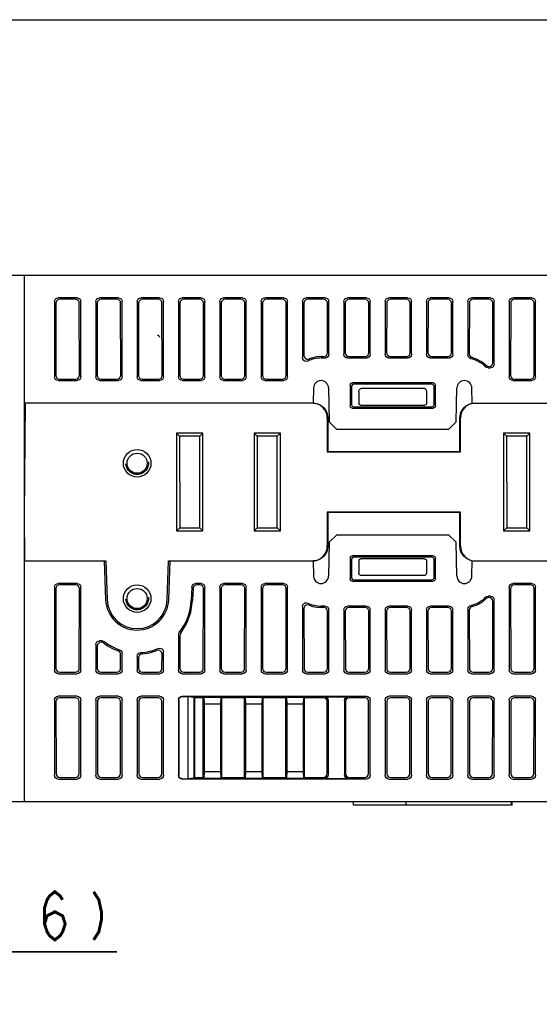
# Model space of a CAD drawing. Extents: x 0 to 840, y 0 to 594.
# Tile 20 of 21: x 615 to 684, y 463 to 594. Entities that reach past the tile are written whole.
import ezdxf

# ---------------------------------------------------------------- set-up
doc = ezdxf.new("R2010")
doc.units = 0
doc.header["$LTSCALE"] = 46.2
doc.linetypes.add('HIDDEN', pattern=[0.2, 0.1, -0.1])
doc.layers.get('0').update_dxf_attribs({"linetype": 'CONTINUOUS'})
for name, color, linetype in [('ALL_AXIS', 7, 'CONTINUOUS'), ('ALL_CURVE', 7, 'CONTINUOUS'), ('ALL_DIM', 7, 'CONTINUOUS'), ('ALL_FEATURES', 7, 'CONTINUOUS'), ('DEFAULT_2', 8, 'HIDDEN')]:
    doc.layers.add(name, color=color, linetype=linetype)
doc.dimstyles.get("Standard").update_dxf_attribs({"dimtxt": 2.5, "dimasz": 2.5, "dimexe": 1.25, "dimexo": 0.625, "dimtad": 1, "dimcen": 2.5, "dimazin": 3, "dimtfac": 1, "dimtmove": 0, "dimatfit": 3})

# ---------------------------------------------------------------- blocks, each defined once
blk = doc.blocks.new('_OPEN')
at = {"color": 0, "linetype": 'BYBLOCK'}
for p, q in [((0, 0), (-1, 0.25)), ((-1, -0.25), (0, 0)), ((-1, 0), (0, 0))]:
    blk.add_line(p, q, dxfattribs=at)
blk = doc.blocks.new('*D6')
at = {"layer": 'ALL_DIM', "color": 2, "linetype": 'CONTINUOUS'}
for p, q in [((584.22, 457.29), (584.22, 472)), ((600, 441.53), (600, 472)), ((584.22, 470), (574.22, 470)), ((574.22, 470), (592.11, 470)), ((628.31, 470), (592.11, 470)), ((600, 470), (628.31, 470))]:
    blk.add_line(p, q, dxfattribs=at)
at = {"layer": 'ALL_DIM', "color": 2, "linetype": 'CONTINUOUS', "xscale": 4, "yscale": 4, "zscale": 4}
blk.add_blockref('_OPEN', (584.22, 470), dxfattribs=at)
at = {"layer": 'ALL_DIM', "color": 2, "linetype": 'CONTINUOUS', "xscale": 4, "yscale": 4, "zscale": 4, "rotation": 180}
blk.add_blockref('_OPEN', (600, 470), dxfattribs=at)

msp = doc.modelspace()

# ---------------------------------------------------------------- linework, layer by layer
at = {"color": 7, "linetype": 'CONTINUOUS'}
msp.add_line((0, 594), (840, 594), dxfattribs=at)
at = {"layer": 'ALL_AXIS', "color": 7, "linetype": 'CONTINUOUS'}
for p, q in [((616, 522), (626.623, 522)), ((626.623, 522), (626.803, 516.853)), ((626.823, 522), (627.002, 516.86)), ((634.998, 516.86), (635.177, 522)), ((635.197, 516.853), (635.377, 522)), ((635.377, 522), (654.43, 522))]:
    msp.add_line(p, q, dxfattribs=at)
for radius in [4.2, 4]:
    msp.add_arc((631, 517), radius, 182, 358, dxfattribs=at)
at = {"layer": 'ALL_CURVE', "color": 4, "linetype": 'CONTINUOUS'}
msp.add_line((636, 522), (646, 522), dxfattribs=at)
at = {"layer": 'ALL_DIM', "color": 2, "linetype": 'CONTINUOUS', "const_width": 0.4}
for points in [[(618.676, 473.733), (619.02, 474.8), (620.052, 475.333), (621.084, 474.8), (621.428, 473.733), (621.084, 472.667), (620.74, 472.133), (620.052, 471.6), (619.364, 472.133), (619.02, 472.667), (618.676, 473.733), (618.676, 475.867), (619.02, 476.933), (619.364, 477.467), (620.052, 478), (620.74, 477.467), (621.084, 476.933)], [(625.212, 478), (625.9, 476.933), (626.244, 475.333), (626.244, 474.267), (625.9, 472.667), (625.212, 471.6)]]:
    msp.add_lwpolyline(points, dxfattribs=at)
at = {"layer": 'ALL_FEATURES', "color": 7, "linetype": 'CONTINUOUS'}
for p, q in [((600, 560), (775.8, 560)), ((616, 490), (616, 560)), ((623.002, 557), (620.498, 557)), ((622.806, 556.804), (620.694, 556.804)), ((628.502, 557), (625.998, 557)), ((628.306, 556.804), (626.194, 556.804)), ((634.002, 557), (631.498, 557)), ((633.806, 556.804), (631.694, 556.804)), ((639.502, 557), (636.998, 557)), ((639.306, 556.804), (637.194, 556.804)), ((645.002, 557), (642.498, 557)), ((644.806, 556.804), (642.694, 556.804)), ((650.502, 557), (647.998, 557)), ((650.306, 556.804), (648.194, 556.804)), ((656.002, 557), (653.498, 557)), ((655.806, 556.804), (653.694, 556.804)), ((661.502, 557), (658.998, 557)), ((661.306, 556.804), (659.194, 556.804)), ((667.002, 557), (664.498, 557)), ((666.806, 556.804), (664.694, 556.804)), ((672.502, 557), (669.998, 557)), ((672.306, 556.804), (670.194, 556.804)), ((678.002, 557), (675.498, 557)), ((677.806, 556.804), (675.694, 556.804)), ((683.502, 557), (680.998, 557)), ((683.306, 556.804), (681.194, 556.804)), ((620, 556.502), (620, 546.498)), ((620.195, 556.307), (620.181, 546.679)), ((623.319, 546.679), (623.305, 556.307)), ((623.5, 546.498), (623.5, 556.502)), ((625.5, 556.502), (625.5, 546.498)), ((625.695, 556.307), (625.681, 546.679)), ((628.819, 546.679), (628.805, 556.307)), ((629, 546.498), (629, 556.502)), ((631, 556.502), (631, 546.498)), ((631.195, 556.307), (631.181, 546.679)), ((634.319, 546.679), (634.305, 556.307)), ((634.5, 546.498), (634.5, 556.502)), ((636.5, 556.502), (636.5, 546.498)), ((636.695, 556.307), (636.681, 546.679)), ((639.819, 546.679), (639.805, 556.307)), ((640, 546.498), (640, 556.502)), ((642, 556.502), (642, 546.498)), ((642.195, 556.307), (642.181, 546.679)), ((645.319, 546.679), (645.305, 556.307)), ((645.5, 546.498), (645.5, 556.502)), ((647.5, 556.502), (647.5, 546.498)), ((647.695, 556.307), (647.681, 546.679)), ((650.819, 546.679), (650.805, 556.307)), ((651, 546.498), (651, 556.502)), ((653, 556.502), (653, 549.045)), ((653.195, 556.307), (653.185, 549.33)), ((656.315, 549.683), (656.305, 556.307)), ((656.5, 549.498), (656.5, 556.502)), ((658.5, 556.502), (658.5, 549.498)), ((658.695, 556.307), (658.685, 549.683)), ((661.815, 549.683), (661.805, 556.307)), ((662, 549.498), (662, 556.502)), ((664, 556.502), (664, 549.498)), ((664.195, 556.307), (664.185, 549.683)), ((667.315, 549.683), (667.305, 556.307)), ((667.5, 549.498), (667.5, 556.502)), ((669.5, 556.502), (669.5, 549.498)), ((669.695, 556.307), (669.685, 549.683)), ((672.815, 549.683), (672.805, 556.307)), ((673, 549.498), (673, 556.502)), ((675, 556.502), (675, 549.394)), ((675.195, 556.307), (675.185, 549.54)), ((678.317, 548.366), (678.305, 556.307)), ((678.5, 548.183), (678.5, 556.502)), ((680.5, 556.502), (680.5, 546.498)), ((680.695, 556.307), (680.681, 546.679)), ((683.819, 546.679), (683.805, 556.307)), ((684, 546.498), (684, 556.502)), ((655.465, 549.184), (655.817, 549.184)), ((655.465, 549), (656.002, 549)), ((658.998, 549), (661.502, 549)), ((659.183, 549.184), (661.317, 549.184)), ((664.498, 549), (667.002, 549)), ((664.683, 549.184), (666.817, 549.184)), ((669.998, 549), (672.502, 549)), ((670.183, 549.184), (672.317, 549.184)), ((677.442, 548.008), (677.601, 547.904)), ((677.601, 547.904), (677.788, 547.867)), ((677.713, 547.685), (678.002, 547.685)), ((677.788, 547.867), (677.819, 547.867)), ((677.819, 547.867), (678.01, 547.905)), ((620.678, 546.18), (622.822, 546.18)), ((626.178, 546.18), (628.322, 546.18)), ((631.678, 546.18), (633.822, 546.18)), ((634.282, 546.487), (634.319, 546.679)), ((637.178, 546.18), (639.322, 546.18)), ((642.678, 546.18), (644.822, 546.18)), ((648.178, 546.18), (650.322, 546.18)), ((681.178, 546.18), (683.322, 546.18)), ((620.498, 546), (623.002, 546)), ((625.998, 546), (628.502, 546)), ((631.498, 546), (634.002, 546)), ((636.998, 546), (639.502, 546)), ((642.498, 546), (645.002, 546)), ((647.998, 546), (650.502, 546)), ((654.465, 545.017), (654.43, 543)), ((656.465, 545.017), (656.544, 540.5)), ((659.321, 545.379), (659.326, 542.624)), ((659.5, 545.201), (659.5, 542.799)), ((670.38, 545.679), (659.62, 545.679)), ((670.201, 545.5), (659.799, 545.5)), ((669.207, 544.933), (660.793, 544.933)), ((670.5, 542.799), (670.5, 545.201)), ((670.674, 542.624), (670.679, 545.379)), ((673.456, 540.5), (673.535, 545.017)), ((675.57, 543), (675.535, 545.017)), ((680.998, 546), (683.502, 546)), ((660.5, 544.518), (660.5, 543)), ((669.5, 544.518), (669.5, 543)), ((616, 528.2), (616.129, 543)), ((654.43, 543), (616, 543)), ((654.689, 542.962), (654.299, 543)), ((659.624, 542.326), (670.376, 542.326)), ((659.798, 542.5), (670.202, 542.5)), ((669.2, 542.7), (660.8, 542.7)), ((675.57, 543), (775.406, 543)), ((676.001, 543), (675.611, 542.962)), ((656.3, 541), (656.3, 536.5)), ((656.372, 541), (656.369, 536.569)), ((673.931, 536.569), (673.928, 541)), ((674, 536.5), (674, 541)), ((656.544, 540.5), (657.561, 539.5)), ((672.439, 539.5), (673.456, 540.5)), ((636.25, 539), (636.25, 526)), ((636.25, 539), (636.655, 538.595)), ((639.75, 539), (636.25, 539)), ((636.655, 538.595), (636.674, 526.424)), ((639.345, 538.595), (636.655, 538.595)), ((639.326, 526.424), (639.345, 538.595)), ((639.75, 539), (639.345, 538.595)), ((639.75, 526), (639.75, 539)), ((646.55, 539), (646.55, 526)), ((646.55, 539), (646.955, 538.595)), ((650.05, 539), (646.55, 539)), ((646.955, 538.595), (646.974, 526.424)), ((649.645, 538.595), (646.955, 538.595)), ((649.626, 526.424), (649.645, 538.595)), ((650.05, 539), (649.645, 538.595)), ((650.05, 526), (650.05, 539)), ((672.439, 539.5), (657.561, 539.5)), ((683.25, 539), (679.75, 539)), ((679.75, 539), (679.75, 526)), ((679.75, 539), (680.155, 538.595)), ((682.845, 538.595), (680.155, 538.595)), ((680.155, 538.595), (680.174, 526.424)), ((682.826, 526.424), (682.845, 538.595)), ((683.25, 539), (682.845, 538.595)), ((683.25, 526), (683.25, 539)), ((656.3, 536.5), (656.369, 536.569)), ((656.3, 536.5), (674, 536.5)), ((656.369, 536.569), (673.931, 536.569)), ((674, 536.5), (673.931, 536.569)), ((616.054, 522), (616, 528.2)), ((656.3, 528.5), (656.3, 524)), ((674, 528.5), (656.3, 528.5)), ((656.3, 528.5), (656.369, 528.431)), ((656.369, 528.431), (656.372, 524)), ((673.931, 528.431), (656.369, 528.431)), ((673.928, 524), (673.931, 528.431)), ((674, 528.5), (673.931, 528.431)), ((674, 524), (674, 528.5)), ((636.25, 526), (636.674, 526.424)), ((636.25, 526), (639.75, 526)), ((636.674, 526.424), (639.326, 526.424)), ((639.75, 526), (639.326, 526.424)), ((646.55, 526), (646.974, 526.424)), ((646.55, 526), (650.05, 526)), ((646.974, 526.424), (649.626, 526.424)), ((650.05, 526), (649.626, 526.424)), ((657.561, 525.5), (656.544, 524.5)), ((657.561, 525.5), (672.439, 525.5)), ((673.456, 524.5), (672.439, 525.5)), ((679.75, 526), (680.174, 526.424)), ((679.75, 526), (683.25, 526)), ((680.174, 526.424), (682.826, 526.424)), ((683.25, 526), (682.826, 526.424)), ((656.544, 524.5), (656.465, 519.983)), ((673.535, 519.983), (673.456, 524.5)), ((670.376, 522.674), (659.624, 522.674)), ((616.054, 522), (626.823, 522)), ((635.177, 522), (654.299, 522)), ((654.299, 522), (654.689, 522.038)), ((654.43, 522), (654.465, 519.983)), ((659.326, 522.376), (659.321, 519.621)), ((659.5, 522.201), (659.5, 519.799)), ((670.202, 522.5), (659.798, 522.5)), ((660.5, 522), (660.5, 520.482)), ((669.2, 522.3), (660.8, 522.3)), ((669.5, 522), (669.5, 520.482)), ((670.5, 519.799), (670.5, 522.201)), ((670.679, 519.621), (670.674, 522.376)), ((675.535, 519.983), (675.57, 522)), ((675.57, 522), (774.362, 522)), ((675.611, 522.038), (676.001, 522)), ((669.207, 520.067), (660.793, 520.067)), ((623.002, 519), (620.498, 519)), ((622.822, 518.82), (620.678, 518.82)), ((639.502, 519), (638.755, 519)), ((639.322, 518.82), (638.929, 518.82)), ((645.002, 519), (642.498, 519)), ((644.822, 518.82), (642.678, 518.82)), ((650.502, 519), (647.998, 519)), ((650.322, 518.82), (648.178, 518.82)), ((659.62, 519.321), (670.38, 519.321)), ((659.799, 519.5), (670.201, 519.5)), ((683.502, 519), (680.998, 519)), ((683.322, 518.82), (681.178, 518.82)), ((620, 518.502), (620, 507.498)), ((620.181, 518.321), (620.197, 507.695)), ((623.303, 507.695), (623.319, 518.321)), ((623.5, 507.498), (623.5, 518.502)), ((638.257, 518.519), (638.196, 516.749)), ((638.432, 518.339), (638.379, 516.742)), ((639.803, 507.695), (639.819, 518.321)), ((640, 507.498), (640, 518.502)), ((642, 518.502), (642, 507.498)), ((642.181, 518.321), (642.197, 507.695)), ((645.303, 507.695), (645.319, 518.321)), ((645.5, 507.498), (645.5, 518.502)), ((647.5, 518.502), (647.5, 507.498)), ((647.681, 518.321), (647.697, 507.695)), ((650.803, 507.695), (650.819, 518.321)), ((651, 507.498), (651, 518.502)), ((680.5, 518.502), (680.5, 507.498)), ((680.681, 518.321), (680.697, 507.695)), ((683.803, 507.695), (683.819, 518.321)), ((684, 507.498), (684, 518.502)), ((677.601, 517.096), (677.442, 516.992)), ((677.788, 517.133), (677.601, 517.096)), ((678.002, 517.315), (677.713, 517.315)), ((677.819, 517.133), (677.788, 517.133)), ((678.303, 507.695), (678.317, 516.634)), ((678.5, 507.498), (678.5, 516.817)), ((653, 515.955), (653, 507.498)), ((653.185, 515.67), (653.197, 507.695)), ((656.002, 516), (655.465, 516)), ((655.817, 515.816), (655.465, 515.816)), ((656.303, 507.695), (656.315, 515.317)), ((656.5, 507.498), (656.5, 515.502)), ((658.5, 515.502), (658.5, 507.498)), ((658.685, 515.317), (658.697, 507.695)), ((661.502, 516), (658.998, 516)), ((661.317, 515.816), (659.183, 515.816)), ((661.803, 507.695), (661.815, 515.317)), ((662, 507.498), (662, 515.502)), ((664, 515.502), (664, 507.498)), ((664.185, 515.317), (664.197, 507.695)), ((667.002, 516), (664.498, 516)), ((666.817, 515.816), (664.683, 515.816)), ((667.303, 507.695), (667.315, 515.317)), ((667.5, 507.498), (667.5, 515.502)), ((669.5, 515.502), (669.5, 507.498)), ((669.685, 515.317), (669.697, 507.695)), ((672.502, 516), (669.998, 516)), ((672.317, 515.816), (670.183, 515.816)), ((672.803, 507.695), (672.815, 515.317)), ((673, 507.498), (673, 515.502)), ((675, 515.606), (675, 507.498)), ((675.185, 515.46), (675.197, 507.695)), ((636.5, 512.175), (636.5, 507.498)), ((636.69, 512.108), (636.697, 507.695)), ((625.5, 510.881), (625.5, 507.498)), ((626.328, 511.38), (625.998, 511.38)), ((626.264, 511.188), (626.19, 511.188)), ((625.692, 510.689), (625.697, 507.695)), ((628.803, 507.695), (628.806, 509.581)), ((629, 507.498), (629, 509.719)), ((634.303, 507.695), (634.306, 509.624)), ((634.5, 507.498), (634.5, 509.911)), ((631, 509.318), (631, 507.498)), ((631.195, 509.138), (631.197, 507.695)), ((620.498, 507), (623.002, 507)), ((620.696, 507.198), (622.804, 507.198)), ((625.998, 507), (628.502, 507)), ((626.196, 507.198), (628.304, 507.198)), ((631.498, 507), (634.002, 507)), ((631.696, 507.198), (633.804, 507.198)), ((636.998, 507), (639.502, 507)), ((637.196, 507.198), (639.304, 507.198)), ((642.498, 507), (645.002, 507)), ((642.696, 507.198), (644.804, 507.198)), ((647.998, 507), (650.502, 507)), ((648.196, 507.198), (650.304, 507.198)), ((653.498, 507), (656.002, 507)), ((653.696, 507.198), (655.804, 507.198)), ((658.998, 507), (661.502, 507)), ((659.196, 507.198), (661.304, 507.198)), ((664.498, 507), (667.002, 507)), ((664.696, 507.198), (666.804, 507.198)), ((669.998, 507), (672.502, 507)), ((670.196, 507.198), (672.304, 507.198)), ((675.498, 507), (678.002, 507)), ((675.696, 507.198), (677.804, 507.198)), ((680.998, 507), (683.502, 507)), ((681.196, 507.198), (683.304, 507.198)), ((620, 503.502), (620, 493.498)), ((620.204, 503.298), (620.218, 493.716)), ((623.002, 504), (620.498, 504)), ((622.799, 503.797), (620.701, 503.797)), ((623.282, 493.716), (623.296, 503.298)), ((623.5, 493.498), (623.5, 503.502)), ((625.5, 503.502), (625.5, 493.498)), ((625.704, 503.298), (625.718, 493.716)), ((628.502, 504), (625.998, 504)), ((628.299, 503.797), (626.201, 503.797)), ((628.782, 493.716), (628.796, 503.298)), ((629, 493.498), (629, 503.502)), ((631, 503.502), (631, 493.498)), ((631.204, 503.298), (631.218, 493.716)), ((634.002, 504), (631.498, 504)), ((633.799, 503.797), (631.701, 503.797)), ((634.282, 493.716), (634.296, 503.298)), ((634.5, 493.498), (634.5, 503.502)), ((636.5, 503.502), (636.5, 493.498)), ((636.526, 503.476), (636.526, 493.524)), ((636.998, 504), (661.502, 504)), ((637.024, 503.974), (637.8, 503.974)), ((637.8, 503.974), (638.587, 503.887)), ((637.8, 493.026), (637.8, 503.974)), ((638.677, 503.797), (638.587, 503.887)), ((638.587, 493.113), (638.587, 503.887)), ((639.797, 503.797), (638.677, 503.797)), ((638.693, 493.219), (638.677, 503.797)), ((639.781, 493.219), (639.797, 503.797)), ((639.886, 503.886), (639.797, 503.797)), ((639.886, 503.886), (642.114, 503.886)), ((639.886, 503.886), (639.913, 503)), ((639.913, 503), (642.087, 503)), ((639.913, 503), (639.913, 494)), ((642.114, 503.886), (642.087, 503)), ((642.087, 503), (642.087, 494)), ((642.114, 503.886), (642.203, 503.797)), ((645.297, 503.797), (642.203, 503.797)), ((642.203, 503.797), (642.219, 493.219)), ((645.281, 493.219), (645.297, 503.797)), ((645.386, 503.886), (645.297, 503.797)), ((645.386, 503.886), (647.614, 503.886)), ((645.386, 503.886), (645.413, 503)), ((645.413, 503), (647.587, 503)), ((645.413, 503), (645.413, 494)), ((647.614, 503.886), (647.587, 503)), ((647.587, 503), (647.587, 494)), ((647.614, 503.886), (647.703, 503.797)), ((650.797, 503.797), (647.703, 503.797)), ((647.703, 503.797), (647.719, 493.219)), ((650.781, 493.219), (650.797, 503.797)), ((650.886, 503.886), (650.797, 503.797)), ((650.886, 503.886), (653.114, 503.886)), ((650.886, 503.886), (650.913, 503)), ((650.913, 503), (653.087, 503)), ((650.913, 503), (650.913, 494)), ((653.114, 503.886), (653.087, 503)), ((653.087, 503), (653.087, 494)), ((653.114, 503.886), (653.203, 503.797)), ((655.799, 503.797), (653.203, 503.797)), ((653.203, 503.797), (653.219, 493.219)), ((655.914, 503.913), (659.086, 503.913)), ((656.282, 493.716), (656.296, 503.298)), ((656.413, 503.414), (656.413, 493.586)), ((658.587, 503.414), (658.587, 493.586)), ((658.704, 503.298), (658.718, 493.716)), ((661.299, 503.797), (659.201, 503.797)), ((661.782, 493.716), (661.796, 503.298)), ((662, 493.498), (662, 503.502)), ((664, 503.502), (664, 493.498)), ((664.204, 503.298), (664.218, 493.716)), ((667.002, 504), (664.498, 504)), ((666.799, 503.797), (664.701, 503.797)), ((667.282, 493.716), (667.296, 503.298)), ((667.5, 493.498), (667.5, 503.502)), ((669.5, 503.502), (669.5, 493.498)), ((669.704, 503.298), (669.718, 493.716)), ((672.502, 504), (669.998, 504)), ((672.299, 503.797), (670.201, 503.797)), ((672.782, 493.716), (672.796, 503.298)), ((673, 493.498), (673, 503.502)), ((675, 503.502), (675, 493.498)), ((675.204, 503.298), (675.218, 493.716)), ((678.002, 504), (675.498, 504)), ((677.799, 503.797), (675.701, 503.797)), ((678.282, 493.716), (678.296, 503.298)), ((678.5, 493.498), (678.5, 503.502)), ((680.5, 503.502), (680.5, 493.498)), ((680.704, 503.298), (680.718, 493.716)), ((683.502, 504), (680.998, 504)), ((683.299, 503.797), (681.201, 503.797)), ((683.782, 493.716), (683.796, 503.298)), ((684, 493.498), (684, 503.502)), ((639.913, 494), (639.886, 493.114)), ((639.913, 494), (642.087, 494)), ((642.087, 494), (642.114, 493.114)), ((645.413, 494), (645.386, 493.114)), ((645.413, 494), (647.587, 494)), ((647.587, 494), (647.614, 493.114)), ((650.913, 494), (650.886, 493.114)), ((650.913, 494), (653.087, 494)), ((653.087, 494), (653.114, 493.114)), ((620.498, 493), (623.002, 493)), ((620.717, 493.219), (622.783, 493.219)), ((625.998, 493), (628.502, 493)), ((626.217, 493.219), (628.283, 493.219)), ((631.498, 493), (634.002, 493)), ((631.717, 493.219), (633.783, 493.219)), ((661.502, 493), (636.998, 493)), ((637.024, 493.026), (637.8, 493.026)), ((638.587, 493.113), (637.8, 493.026)), ((638.693, 493.219), (638.587, 493.113)), ((638.693, 493.219), (639.781, 493.219)), ((639.886, 493.114), (639.781, 493.219)), ((639.886, 493.114), (642.114, 493.114)), ((642.114, 493.114), (642.219, 493.219)), ((642.219, 493.219), (645.281, 493.219)), ((645.386, 493.114), (645.281, 493.219)), ((645.386, 493.114), (647.614, 493.114)), ((647.614, 493.114), (647.719, 493.219)), ((647.719, 493.219), (650.781, 493.219)), ((650.886, 493.114), (650.781, 493.219)), ((650.886, 493.114), (653.114, 493.114)), ((653.114, 493.114), (653.219, 493.219)), ((653.219, 493.219), (655.783, 493.219)), ((655.914, 493.087), (659.086, 493.087)), ((659.217, 493.219), (661.283, 493.219)), ((664.498, 493), (667.002, 493)), ((664.717, 493.219), (666.783, 493.219)), ((669.998, 493), (672.502, 493)), ((670.217, 493.219), (672.283, 493.219)), ((675.498, 493), (678.002, 493)), ((675.717, 493.219), (677.783, 493.219)), ((680.998, 493), (683.502, 493)), ((681.217, 493.219), (683.283, 493.219)), ((609.49, 490), (775, 490)), ((659.8, 489.5), (659.8, 490)), ((666.8, 489.5), (666.8, 490)), ((680.8, 489.5), (680.8, 490)), ((680.9, 489.5), (680.9, 490)), ((680.9, 489.5), (659.8, 489.5))]:
    msp.add_line(p, q, dxfattribs=at)
for points in [[(620, 556.502), (620.038, 556.693), (620.146, 556.854), (620.307, 556.962), (620.498, 557)], [(620.694, 556.804), (620.503, 556.766), (620.341, 556.658), (620.233, 556.497), (620.195, 556.307)], [(623.305, 556.307), (623.267, 556.497), (623.159, 556.658), (622.997, 556.766), (622.806, 556.804)], [(623.002, 557), (623.193, 556.962), (623.354, 556.854), (623.462, 556.693), (623.5, 556.502)], [(625.5, 556.502), (625.538, 556.693), (625.646, 556.854), (625.807, 556.962), (625.998, 557)], [(626.194, 556.804), (626.003, 556.766), (625.841, 556.658), (625.733, 556.497), (625.695, 556.307)], [(628.805, 556.307), (628.767, 556.497), (628.659, 556.658), (628.497, 556.766), (628.306, 556.804)], [(628.502, 557), (628.693, 556.962), (628.854, 556.854), (628.962, 556.693), (629, 556.502)], [(631, 556.502), (631.038, 556.693), (631.146, 556.854), (631.307, 556.962), (631.498, 557)], [(631.694, 556.804), (631.503, 556.766), (631.341, 556.658), (631.233, 556.497), (631.195, 556.307)], [(634.305, 556.307), (634.267, 556.497), (634.159, 556.658), (633.997, 556.766), (633.806, 556.804)], [(634.002, 557), (634.193, 556.962), (634.354, 556.854), (634.462, 556.693), (634.5, 556.502)], [(636.5, 556.502), (636.538, 556.693), (636.646, 556.854), (636.807, 556.962), (636.998, 557)], [(637.194, 556.804), (637.003, 556.766), (636.841, 556.658), (636.733, 556.497), (636.695, 556.307)], [(639.805, 556.307), (639.767, 556.497), (639.659, 556.658), (639.497, 556.766), (639.306, 556.804)], [(639.502, 557), (639.693, 556.962), (639.854, 556.854), (639.962, 556.693), (640, 556.502)], [(642, 556.502), (642.038, 556.693), (642.146, 556.854), (642.307, 556.962), (642.498, 557)], [(642.694, 556.804), (642.503, 556.766), (642.341, 556.658), (642.233, 556.497), (642.195, 556.307)], [(645.305, 556.307), (645.267, 556.497), (645.159, 556.658), (644.997, 556.766), (644.806, 556.804)], [(645.002, 557), (645.193, 556.962), (645.354, 556.854), (645.462, 556.693), (645.5, 556.502)], [(647.5, 556.502), (647.538, 556.693), (647.646, 556.854), (647.807, 556.962), (647.998, 557)], [(648.194, 556.804), (648.003, 556.766), (647.841, 556.658), (647.733, 556.497), (647.695, 556.307)], [(650.805, 556.307), (650.767, 556.497), (650.659, 556.658), (650.497, 556.766), (650.306, 556.804)], [(650.502, 557), (650.693, 556.962), (650.854, 556.854), (650.962, 556.693), (651, 556.502)], [(653, 556.502), (653.038, 556.693), (653.146, 556.854), (653.307, 556.962), (653.498, 557)], [(653.694, 556.804), (653.503, 556.766), (653.341, 556.658), (653.233, 556.497), (653.195, 556.307)], [(656.305, 556.307), (656.267, 556.497), (656.159, 556.658), (655.997, 556.766), (655.806, 556.804)], [(656.002, 557), (656.193, 556.962), (656.354, 556.854), (656.462, 556.693), (656.5, 556.502)], [(658.5, 556.502), (658.538, 556.693), (658.646, 556.854), (658.807, 556.962), (658.998, 557)], [(659.194, 556.804), (659.003, 556.766), (658.841, 556.658), (658.733, 556.497), (658.695, 556.307)], [(661.805, 556.307), (661.767, 556.497), (661.659, 556.658), (661.497, 556.766), (661.306, 556.804)], [(661.502, 557), (661.693, 556.962), (661.854, 556.854), (661.962, 556.693), (662, 556.502)], [(664, 556.502), (664.038, 556.693), (664.146, 556.854), (664.307, 556.962), (664.498, 557)], [(664.694, 556.804), (664.503, 556.766), (664.341, 556.658), (664.233, 556.497), (664.195, 556.307)], [(667.305, 556.307), (667.267, 556.497), (667.159, 556.658), (666.997, 556.766), (666.806, 556.804)], [(667.002, 557), (667.193, 556.962), (667.354, 556.854), (667.462, 556.693), (667.5, 556.502)], [(669.5, 556.502), (669.538, 556.693), (669.646, 556.854), (669.807, 556.962), (669.998, 557)], [(670.194, 556.804), (670.003, 556.766), (669.841, 556.658), (669.733, 556.497), (669.695, 556.307)], [(672.805, 556.307), (672.767, 556.497), (672.659, 556.658), (672.497, 556.766), (672.306, 556.804)], [(672.502, 557), (672.693, 556.962), (672.854, 556.854), (672.962, 556.693), (673, 556.502)], [(675, 556.502), (675.038, 556.693), (675.146, 556.854), (675.307, 556.962), (675.498, 557)], [(675.694, 556.804), (675.503, 556.766), (675.341, 556.658), (675.233, 556.497), (675.195, 556.307)], [(678.305, 556.307), (678.267, 556.497), (678.159, 556.658), (677.997, 556.766), (677.806, 556.804)], [(678.002, 557), (678.193, 556.962), (678.354, 556.854), (678.462, 556.693), (678.5, 556.502)], [(680.5, 556.502), (680.538, 556.693), (680.646, 556.854), (680.807, 556.962), (680.998, 557)], [(681.194, 556.804), (681.003, 556.766), (680.841, 556.658), (680.733, 556.497), (680.695, 556.307)], [(683.805, 556.307), (683.767, 556.497), (683.659, 556.658), (683.497, 556.766), (683.306, 556.804)], [(683.502, 557), (683.693, 556.962), (683.854, 556.854), (683.962, 556.693), (684, 556.502)], [(653.716, 548.597), (653.524, 548.547), (653.323, 548.578), (653.156, 548.681), (653.039, 548.85), (653, 549.045)], [(653.185, 549.33), (653.223, 549.137), (653.335, 548.97), (653.496, 548.866), (653.683, 548.831), (653.872, 548.869)], [(655.465, 549.184), (654.92, 549.149), (654.388, 549.043), (653.872, 548.869)], [(655.817, 549.184), (656.008, 549.222), (656.17, 549.33), (656.277, 549.492), (656.315, 549.683)], [(656.5, 549.498), (656.462, 549.307), (656.354, 549.146), (656.193, 549.038), (656.002, 549)], [(658.998, 549), (658.807, 549.038), (658.646, 549.146), (658.538, 549.307), (658.5, 549.498)], [(658.685, 549.683), (658.723, 549.492), (658.83, 549.33), (658.992, 549.222), (659.183, 549.184)], [(661.317, 549.184), (661.508, 549.222), (661.67, 549.33), (661.777, 549.492), (661.815, 549.683)], [(662, 549.498), (661.962, 549.307), (661.854, 549.146), (661.693, 549.038), (661.502, 549)], [(664.498, 549), (664.307, 549.038), (664.146, 549.146), (664.038, 549.307), (664, 549.498)], [(664.185, 549.683), (664.223, 549.492), (664.33, 549.33), (664.492, 549.222), (664.683, 549.184)], [(666.817, 549.184), (667.008, 549.222), (667.17, 549.33), (667.277, 549.492), (667.315, 549.683)], [(667.5, 549.498), (667.462, 549.307), (667.354, 549.146), (667.193, 549.038), (667.002, 549)], [(669.998, 549), (669.807, 549.038), (669.646, 549.146), (669.538, 549.307), (669.5, 549.498)], [(669.685, 549.683), (669.723, 549.492), (669.83, 549.33), (669.992, 549.222), (670.183, 549.184)], [(672.317, 549.184), (672.508, 549.222), (672.67, 549.33), (672.777, 549.492), (672.815, 549.683)], [(673, 549.498), (672.962, 549.307), (672.854, 549.146), (672.693, 549.038), (672.502, 549)], [(675.391, 548.907), (675.237, 548.97), (675.11, 549.081), (675.028, 549.229), (675, 549.394)], [(675.185, 549.54), (675.211, 549.379), (675.29, 549.233), (675.411, 549.122), (675.56, 549.057)], [(677.442, 548.008), (676.879, 548.465), (676.244, 548.819), (675.56, 549.057)], [(677.713, 547.685), (677.523, 547.723), (677.361, 547.831)], [(678.5, 548.183), (678.462, 547.992), (678.354, 547.831), (678.193, 547.723), (678.002, 547.685)], [(678.01, 547.905), (678.172, 548.013), (678.279, 548.175), (678.317, 548.366)], [(620.498, 546), (620.307, 546.038), (620.146, 546.146), (620.038, 546.307), (620, 546.498)], [(620.181, 546.679), (620.218, 546.487), (620.326, 546.326), (620.487, 546.218), (620.678, 546.18)], [(622.822, 546.18), (623.013, 546.218), (623.174, 546.326), (623.282, 546.487), (623.319, 546.679)], [(623.5, 546.498), (623.462, 546.307), (623.354, 546.146), (623.193, 546.038), (623.002, 546)], [(625.998, 546), (625.807, 546.038), (625.646, 546.146), (625.538, 546.307), (625.5, 546.498)], [(625.681, 546.679), (625.718, 546.487), (625.826, 546.326), (625.987, 546.218), (626.178, 546.18)], [(628.322, 546.18), (628.513, 546.218), (628.674, 546.326), (628.782, 546.487), (628.819, 546.679)], [(629, 546.498), (628.962, 546.307), (628.854, 546.146), (628.693, 546.038), (628.502, 546)], [(631.498, 546), (631.307, 546.038), (631.146, 546.146), (631.038, 546.307), (631, 546.498)], [(631.181, 546.679), (631.218, 546.487), (631.326, 546.326), (631.487, 546.218), (631.678, 546.18)], [(633.822, 546.18), (634.013, 546.218), (634.174, 546.326), (634.282, 546.487)], [(634.5, 546.498), (634.462, 546.307), (634.354, 546.146), (634.193, 546.038), (634.002, 546)], [(636.998, 546), (636.807, 546.038), (636.646, 546.146), (636.538, 546.307), (636.5, 546.498)], [(636.681, 546.679), (636.718, 546.487), (636.826, 546.326), (636.987, 546.218), (637.178, 546.18)], [(639.322, 546.18), (639.513, 546.218), (639.674, 546.326), (639.782, 546.487), (639.819, 546.679)], [(640, 546.498), (639.962, 546.307), (639.854, 546.146), (639.693, 546.038), (639.502, 546)], [(642.498, 546), (642.307, 546.038), (642.146, 546.146), (642.038, 546.307), (642, 546.498)], [(642.181, 546.679), (642.218, 546.487), (642.326, 546.326), (642.487, 546.218), (642.678, 546.18)], [(644.822, 546.18), (645.013, 546.218), (645.174, 546.326), (645.282, 546.487), (645.319, 546.679)], [(645.5, 546.498), (645.462, 546.307), (645.354, 546.146), (645.193, 546.038), (645.002, 546)], [(647.998, 546), (647.807, 546.038), (647.646, 546.146), (647.538, 546.307), (647.5, 546.498)], [(647.681, 546.679), (647.718, 546.487), (647.826, 546.326), (647.987, 546.218), (648.178, 546.18)], [(650.322, 546.18), (650.513, 546.218), (650.674, 546.326), (650.782, 546.487), (650.819, 546.679)], [(651, 546.498), (650.962, 546.307), (650.854, 546.146), (650.693, 546.038), (650.502, 546)], [(680.998, 546), (680.807, 546.038), (680.646, 546.146), (680.538, 546.307), (680.5, 546.498)], [(680.681, 546.679), (680.718, 546.487), (680.826, 546.326), (680.987, 546.218), (681.178, 546.18)], [(683.322, 546.18), (683.513, 546.218), (683.674, 546.326), (683.782, 546.487), (683.819, 546.679)], [(684, 546.498), (683.962, 546.307), (683.854, 546.146), (683.693, 546.038), (683.502, 546)], [(659.321, 545.379), (659.361, 545.529), (659.47, 545.639), (659.62, 545.679)], [(659.799, 545.5), (659.649, 545.46), (659.54, 545.351), (659.5, 545.201)], [(660.5, 544.518), (660.512, 544.637), (660.545, 544.739), (660.593, 544.823), (660.654, 544.884), (660.722, 544.921), (660.793, 544.933)], [(669.207, 544.933), (669.278, 544.921), (669.346, 544.884), (669.407, 544.823), (669.455, 544.739), (669.488, 544.637), (669.5, 544.518)], [(670.5, 545.201), (670.46, 545.351), (670.351, 545.46), (670.201, 545.5)], [(670.38, 545.679), (670.53, 545.639), (670.639, 545.529), (670.679, 545.379)], [(654.429, 542.994), (654.763, 542.962), (655.138, 542.848), (655.484, 542.663), (655.787, 542.414), (656.036, 542.111), (656.22, 541.765), (656.334, 541.39), (656.372, 541)], [(656.3, 541), (656.262, 541.39), (656.148, 541.765), (655.963, 542.111), (655.714, 542.414), (655.411, 542.663), (655.065, 542.848), (654.689, 542.962)], [(659.624, 542.326), (659.475, 542.366), (659.366, 542.475), (659.326, 542.624)], [(659.5, 542.799), (659.54, 542.649), (659.649, 542.54), (659.798, 542.5)], [(660.8, 542.7), (660.707, 542.715), (660.624, 542.757), (660.557, 542.824), (660.515, 542.907), (660.5, 543)], [(669.5, 543), (669.485, 542.907), (669.443, 542.824), (669.376, 542.757), (669.293, 542.715), (669.2, 542.7)], [(670.202, 542.5), (670.351, 542.54), (670.46, 542.649), (670.5, 542.799)], [(670.674, 542.624), (670.634, 542.475), (670.525, 542.366), (670.376, 542.326)], [(673.928, 541), (673.966, 541.39), (674.08, 541.765), (674.264, 542.111), (674.513, 542.414), (674.816, 542.663), (675.162, 542.848), (675.537, 542.962)], [(675.611, 542.962), (675.235, 542.848), (674.889, 542.663), (674.586, 542.414), (674.337, 542.111), (674.152, 541.765), (674.038, 541.39), (674, 541)], [(656.372, 524), (656.334, 523.61), (656.22, 523.235), (656.036, 522.889), (655.787, 522.586), (655.484, 522.337), (655.138, 522.152), (654.763, 522.038), (654.429, 522.006)], [(654.689, 522.038), (655.065, 522.152), (655.411, 522.337), (655.714, 522.586), (655.963, 522.889), (656.148, 523.235), (656.262, 523.61), (656.3, 524)], [(675.537, 522.038), (675.162, 522.152), (674.816, 522.337), (674.513, 522.586), (674.264, 522.889), (674.08, 523.235), (673.966, 523.61), (673.928, 524)], [(674, 524), (674.038, 523.61), (674.152, 523.235), (674.337, 522.889), (674.586, 522.586), (674.889, 522.337), (675.235, 522.152), (675.611, 522.038)], [(659.326, 522.376), (659.366, 522.525), (659.475, 522.634), (659.624, 522.674)], [(670.376, 522.674), (670.525, 522.634), (670.634, 522.525), (670.674, 522.376)], [(659.798, 522.5), (659.649, 522.46), (659.54, 522.351), (659.5, 522.201)], [(660.5, 522), (660.515, 522.093), (660.557, 522.176), (660.624, 522.243), (660.707, 522.285), (660.8, 522.3)], [(669.2, 522.3), (669.293, 522.285), (669.376, 522.243), (669.443, 522.176), (669.485, 522.093), (669.5, 522)], [(670.5, 522.201), (670.46, 522.351), (670.351, 522.46), (670.202, 522.5)], [(660.793, 520.067), (660.722, 520.079), (660.654, 520.116), (660.593, 520.177), (660.545, 520.261), (660.512, 520.363), (660.5, 520.482)], [(669.5, 520.482), (669.488, 520.363), (669.455, 520.261), (669.407, 520.177), (669.346, 520.116), (669.278, 520.079), (669.207, 520.067)], [(620, 518.502), (620.038, 518.693), (620.146, 518.854), (620.307, 518.962), (620.498, 519)], [(620.678, 518.82), (620.487, 518.782), (620.326, 518.674), (620.218, 518.513), (620.181, 518.321)], [(623.319, 518.321), (623.282, 518.513), (623.174, 518.674), (623.013, 518.782), (622.822, 518.82)], [(623.002, 519), (623.193, 518.962), (623.354, 518.854), (623.462, 518.693), (623.5, 518.502)], [(638.257, 518.519), (638.3, 518.705), (638.409, 518.86), (638.568, 518.964), (638.755, 519)], [(638.929, 518.82), (638.742, 518.784), (638.583, 518.681), (638.474, 518.525), (638.432, 518.339)], [(639.819, 518.321), (639.782, 518.513), (639.674, 518.674), (639.513, 518.782), (639.322, 518.82)], [(639.502, 519), (639.693, 518.962), (639.854, 518.854), (639.962, 518.693), (640, 518.502)], [(642, 518.502), (642.038, 518.693), (642.146, 518.854), (642.307, 518.962), (642.498, 519)], [(642.678, 518.82), (642.487, 518.782), (642.326, 518.674), (642.218, 518.513), (642.181, 518.321)], [(645.319, 518.321), (645.282, 518.513), (645.174, 518.674), (645.013, 518.782), (644.822, 518.82)], [(645.002, 519), (645.193, 518.962), (645.354, 518.854), (645.462, 518.693), (645.5, 518.502)], [(647.5, 518.502), (647.538, 518.693), (647.646, 518.854), (647.807, 518.962), (647.998, 519)], [(648.178, 518.82), (647.987, 518.782), (647.826, 518.674), (647.718, 518.513), (647.681, 518.321)], [(650.819, 518.321), (650.782, 518.513), (650.674, 518.674), (650.513, 518.782), (650.322, 518.82)], [(650.502, 519), (650.693, 518.962), (650.854, 518.854), (650.962, 518.693), (651, 518.502)], [(659.62, 519.321), (659.47, 519.361), (659.361, 519.471), (659.321, 519.621)], [(659.5, 519.799), (659.54, 519.649), (659.649, 519.54), (659.799, 519.5)], [(670.201, 519.5), (670.351, 519.54), (670.46, 519.649), (670.5, 519.799)], [(670.679, 519.621), (670.639, 519.471), (670.53, 519.361), (670.38, 519.321)], [(680.5, 518.502), (680.538, 518.693), (680.646, 518.854), (680.807, 518.962), (680.998, 519)], [(681.178, 518.82), (680.987, 518.782), (680.826, 518.674), (680.718, 518.513), (680.681, 518.321)], [(683.819, 518.321), (683.782, 518.513), (683.674, 518.674), (683.513, 518.782), (683.322, 518.82)], [(683.502, 519), (683.693, 518.962), (683.854, 518.854), (683.962, 518.693), (684, 518.502)], [(636.797, 512.417), (637.626, 513.734), (638.162, 515.198), (638.379, 516.742)], [(653, 515.955), (653.041, 516.154), (653.16, 516.322), (653.328, 516.424), (653.523, 516.453), (653.716, 516.403)], [(653.872, 516.131), (653.682, 516.169), (653.486, 516.13), (653.328, 516.022), (653.221, 515.859), (653.185, 515.67)], [(653.872, 516.131), (654.388, 515.957), (654.92, 515.851), (655.465, 515.816)], [(675, 515.606), (675.028, 515.771), (675.109, 515.918), (675.236, 516.03), (675.391, 516.093)], [(675.56, 515.943), (676.244, 516.181), (676.879, 516.535), (677.442, 516.992)], [(677.361, 517.169), (677.523, 517.277), (677.713, 517.315)], [(678.317, 516.634), (678.279, 516.825), (678.172, 516.987), (678.01, 517.095), (677.819, 517.133)], [(678.002, 517.315), (678.193, 517.277), (678.354, 517.169), (678.462, 517.008), (678.5, 516.817)], [(656.315, 515.317), (656.277, 515.508), (656.17, 515.67), (656.008, 515.778), (655.817, 515.816)], [(656.002, 516), (656.193, 515.962), (656.354, 515.854), (656.462, 515.693), (656.5, 515.502)], [(658.5, 515.502), (658.538, 515.693), (658.646, 515.854), (658.807, 515.962), (658.998, 516)], [(659.183, 515.816), (658.992, 515.778), (658.83, 515.67), (658.723, 515.508), (658.685, 515.317)], [(661.815, 515.317), (661.777, 515.508), (661.67, 515.67), (661.508, 515.778), (661.317, 515.816)], [(661.502, 516), (661.693, 515.962), (661.854, 515.854), (661.962, 515.693), (662, 515.502)], [(664, 515.502), (664.038, 515.693), (664.146, 515.854), (664.307, 515.962), (664.498, 516)], [(664.683, 515.816), (664.492, 515.778), (664.33, 515.67), (664.223, 515.508), (664.185, 515.317)], [(667.315, 515.317), (667.277, 515.508), (667.17, 515.67), (667.008, 515.778), (666.817, 515.816)], [(667.002, 516), (667.193, 515.962), (667.354, 515.854), (667.462, 515.693), (667.5, 515.502)], [(669.5, 515.502), (669.538, 515.693), (669.646, 515.854), (669.807, 515.962), (669.998, 516)], [(670.183, 515.816), (669.992, 515.778), (669.83, 515.67), (669.723, 515.508), (669.685, 515.317)], [(672.815, 515.317), (672.777, 515.508), (672.67, 515.67), (672.508, 515.778), (672.317, 515.816)], [(672.502, 516), (672.693, 515.962), (672.854, 515.854), (672.962, 515.693), (673, 515.502)], [(675.56, 515.943), (675.411, 515.878), (675.289, 515.765), (675.211, 515.621), (675.185, 515.46)], [(636.5, 512.175), (636.528, 512.34), (636.61, 512.487)], [(636.797, 512.417), (636.717, 512.271), (636.69, 512.108)], [(625.5, 510.881), (625.538, 511.073), (625.646, 511.234), (625.807, 511.342), (625.998, 511.38)], [(626.19, 511.188), (625.999, 511.15), (625.838, 511.042), (625.73, 510.881), (625.692, 510.689)], [(626.563, 511.088), (626.421, 511.163), (626.264, 511.188)], [(626.328, 511.38), (626.488, 511.353), (626.631, 511.277)], [(626.563, 511.088), (627.166, 510.68), (627.807, 510.332), (628.479, 510.05)], [(628.806, 509.581), (628.765, 509.78), (628.649, 509.945), (628.479, 510.05)], [(628.664, 510.19), (628.838, 510.086), (628.958, 509.919), (629, 509.719)], [(631, 509.318), (631.034, 509.5), (631.134, 509.658), (631.286, 509.769), (631.466, 509.815)], [(631.648, 509.635), (631.472, 509.585), (631.324, 509.474), (631.228, 509.317), (631.195, 509.138)], [(631.648, 509.635), (632.655, 509.794), (633.631, 510.091)], [(634.306, 509.624), (634.269, 509.815), (634.159, 509.981), (634.002, 510.086), (633.818, 510.124), (633.631, 510.091)], [(633.808, 510.37), (633.997, 510.41), (634.191, 510.373), (634.351, 510.268), (634.463, 510.102), (634.5, 509.911)], [(620.498, 507), (620.307, 507.038), (620.146, 507.146), (620.038, 507.307), (620, 507.498)], [(620.197, 507.695), (620.235, 507.504), (620.343, 507.343), (620.504, 507.235), (620.696, 507.198)], [(622.804, 507.198), (622.996, 507.235), (623.157, 507.343), (623.265, 507.504), (623.303, 507.695)], [(623.5, 507.498), (623.462, 507.307), (623.354, 507.146), (623.193, 507.038), (623.002, 507)], [(625.998, 507), (625.807, 507.038), (625.646, 507.146), (625.538, 507.307), (625.5, 507.498)], [(625.697, 507.695), (625.735, 507.504), (625.843, 507.343), (626.004, 507.235), (626.196, 507.198)], [(628.304, 507.198), (628.496, 507.235), (628.657, 507.343), (628.765, 507.504), (628.803, 507.695)], [(629, 507.498), (628.962, 507.307), (628.854, 507.146), (628.693, 507.038), (628.502, 507)], [(631.498, 507), (631.307, 507.038), (631.146, 507.146), (631.038, 507.307), (631, 507.498)], [(631.197, 507.695), (631.235, 507.504), (631.343, 507.343), (631.504, 507.235), (631.696, 507.198)], [(633.804, 507.198), (633.996, 507.235), (634.157, 507.343), (634.265, 507.504), (634.303, 507.695)], [(634.5, 507.498), (634.462, 507.307), (634.354, 507.146), (634.193, 507.038), (634.002, 507)], [(636.998, 507), (636.807, 507.038), (636.646, 507.146), (636.538, 507.307), (636.5, 507.498)], [(636.697, 507.695), (636.735, 507.504), (636.843, 507.343), (637.004, 507.235), (637.196, 507.198)], [(639.304, 507.198), (639.496, 507.235), (639.657, 507.343), (639.765, 507.504), (639.803, 507.695)], [(640, 507.498), (639.962, 507.307), (639.854, 507.146), (639.693, 507.038), (639.502, 507)], [(642.498, 507), (642.307, 507.038), (642.146, 507.146), (642.038, 507.307), (642, 507.498)], [(642.197, 507.695), (642.235, 507.504), (642.343, 507.343), (642.504, 507.235), (642.696, 507.198)], [(644.804, 507.198), (644.996, 507.235), (645.157, 507.343), (645.265, 507.504), (645.303, 507.695)], [(645.5, 507.498), (645.462, 507.307), (645.354, 507.146), (645.193, 507.038), (645.002, 507)], [(647.998, 507), (647.807, 507.038), (647.646, 507.146), (647.538, 507.307), (647.5, 507.498)], [(647.697, 507.695), (647.735, 507.504), (647.843, 507.343), (648.004, 507.235), (648.196, 507.198)], [(650.304, 507.198), (650.496, 507.235), (650.657, 507.343), (650.765, 507.504), (650.803, 507.695)], [(651, 507.498), (650.962, 507.307), (650.854, 507.146), (650.693, 507.038), (650.502, 507)], [(653.498, 507), (653.307, 507.038), (653.146, 507.146), (653.038, 507.307), (653, 507.498)], [(653.197, 507.695), (653.235, 507.504), (653.343, 507.343), (653.504, 507.235), (653.696, 507.198)], [(655.804, 507.198), (655.996, 507.235), (656.157, 507.343), (656.265, 507.504), (656.303, 507.695)], [(656.5, 507.498), (656.462, 507.307), (656.354, 507.146), (656.193, 507.038), (656.002, 507)], [(658.998, 507), (658.807, 507.038), (658.646, 507.146), (658.538, 507.307), (658.5, 507.498)], [(658.697, 507.695), (658.735, 507.504), (658.843, 507.343), (659.004, 507.235), (659.196, 507.198)], [(661.304, 507.198), (661.496, 507.235), (661.657, 507.343), (661.765, 507.504), (661.803, 507.695)], [(662, 507.498), (661.962, 507.307), (661.854, 507.146), (661.693, 507.038), (661.502, 507)], [(664.498, 507), (664.307, 507.038), (664.146, 507.146), (664.038, 507.307), (664, 507.498)], [(664.197, 507.695), (664.235, 507.504), (664.343, 507.343), (664.504, 507.235), (664.696, 507.198)], [(666.804, 507.198), (666.996, 507.235), (667.157, 507.343), (667.265, 507.504), (667.303, 507.695)], [(667.5, 507.498), (667.462, 507.307), (667.354, 507.146), (667.193, 507.038), (667.002, 507)], [(669.998, 507), (669.807, 507.038), (669.646, 507.146), (669.538, 507.307), (669.5, 507.498)], [(669.697, 507.695), (669.735, 507.504), (669.843, 507.343), (670.004, 507.235), (670.196, 507.198)], [(672.304, 507.198), (672.496, 507.235), (672.657, 507.343), (672.765, 507.504), (672.803, 507.695)], [(673, 507.498), (672.962, 507.307), (672.854, 507.146), (672.693, 507.038), (672.502, 507)], [(675.498, 507), (675.307, 507.038), (675.146, 507.146), (675.038, 507.307), (675, 507.498)], [(675.197, 507.695), (675.235, 507.504), (675.343, 507.343), (675.504, 507.235), (675.696, 507.198)], [(677.804, 507.198), (677.996, 507.235), (678.157, 507.343), (678.265, 507.504), (678.303, 507.695)], [(678.5, 507.498), (678.462, 507.307), (678.354, 507.146), (678.193, 507.038), (678.002, 507)], [(680.998, 507), (680.807, 507.038), (680.646, 507.146), (680.538, 507.307), (680.5, 507.498)], [(680.697, 507.695), (680.735, 507.504), (680.843, 507.343), (681.004, 507.235), (681.196, 507.198)], [(683.304, 507.198), (683.496, 507.235), (683.657, 507.343), (683.765, 507.504), (683.803, 507.695)], [(684, 507.498), (683.962, 507.307), (683.854, 507.146), (683.693, 507.038), (683.502, 507)], [(620, 503.502), (620.038, 503.693), (620.146, 503.854), (620.307, 503.962), (620.498, 504)], [(620.701, 503.797), (620.51, 503.759), (620.349, 503.652), (620.241, 503.49), (620.204, 503.298)], [(623.296, 503.298), (623.259, 503.49), (623.151, 503.652), (622.99, 503.759), (622.799, 503.797)], [(623.002, 504), (623.193, 503.962), (623.354, 503.854), (623.462, 503.693), (623.5, 503.502)], [(625.5, 503.502), (625.538, 503.693), (625.646, 503.854), (625.807, 503.962), (625.998, 504)], [(626.201, 503.797), (626.01, 503.759), (625.849, 503.652), (625.741, 503.49), (625.704, 503.298)], [(628.796, 503.298), (628.759, 503.49), (628.651, 503.652), (628.49, 503.759), (628.299, 503.797)], [(628.502, 504), (628.693, 503.962), (628.854, 503.854), (628.962, 503.693), (629, 503.502)], [(631, 503.502), (631.038, 503.693), (631.146, 503.854), (631.307, 503.962), (631.498, 504)], [(631.701, 503.797), (631.51, 503.759), (631.349, 503.652), (631.241, 503.49), (631.204, 503.298)], [(634.296, 503.298), (634.259, 503.49), (634.151, 503.652), (633.99, 503.759), (633.799, 503.797)], [(634.002, 504), (634.193, 503.962), (634.354, 503.854), (634.462, 503.693), (634.5, 503.502)], [(636.5, 503.502), (636.538, 503.693), (636.646, 503.854), (636.807, 503.962), (636.998, 504)], [(636.526, 503.476), (636.564, 503.667), (636.672, 503.828), (636.833, 503.936), (637.024, 503.974)], [(656.296, 503.298), (656.259, 503.49), (656.151, 503.652), (655.99, 503.759), (655.799, 503.797)], [(655.914, 503.913), (656.106, 503.875), (656.267, 503.767), (656.375, 503.606), (656.413, 503.414)], [(658.587, 503.414), (658.625, 503.606), (658.733, 503.767), (658.894, 503.875), (659.086, 503.913)], [(659.201, 503.797), (659.01, 503.759), (658.849, 503.652), (658.741, 503.49), (658.704, 503.298)], [(661.796, 503.298), (661.759, 503.49), (661.651, 503.652), (661.49, 503.759), (661.299, 503.797)], [(661.502, 504), (661.693, 503.962), (661.854, 503.854), (661.962, 503.693), (662, 503.502)], [(664, 503.502), (664.038, 503.693), (664.146, 503.854), (664.307, 503.962), (664.498, 504)], [(664.701, 503.797), (664.51, 503.759), (664.349, 503.652), (664.241, 503.49), (664.204, 503.298)], [(667.296, 503.298), (667.259, 503.49), (667.151, 503.652), (666.99, 503.759), (666.799, 503.797)], [(667.002, 504), (667.193, 503.962), (667.354, 503.854), (667.462, 503.693), (667.5, 503.502)], [(669.5, 503.502), (669.538, 503.693), (669.646, 503.854), (669.807, 503.962), (669.998, 504)], [(670.201, 503.797), (670.01, 503.759), (669.849, 503.652), (669.741, 503.49), (669.704, 503.298)], [(672.796, 503.298), (672.759, 503.49), (672.651, 503.652), (672.49, 503.759), (672.299, 503.797)], [(672.502, 504), (672.693, 503.962), (672.854, 503.854), (672.962, 503.693), (673, 503.502)], [(675, 503.502), (675.038, 503.693), (675.146, 503.854), (675.307, 503.962), (675.498, 504)], [(675.701, 503.797), (675.51, 503.759), (675.349, 503.652), (675.241, 503.49), (675.204, 503.298)], [(678.296, 503.298), (678.259, 503.49), (678.151, 503.652), (677.99, 503.759), (677.799, 503.797)], [(678.002, 504), (678.193, 503.962), (678.354, 503.854), (678.462, 503.693), (678.5, 503.502)], [(680.5, 503.502), (680.538, 503.693), (680.646, 503.854), (680.807, 503.962), (680.998, 504)], [(681.201, 503.797), (681.01, 503.759), (680.849, 503.652), (680.741, 503.49), (680.704, 503.298)], [(683.796, 503.298), (683.759, 503.49), (683.651, 503.652), (683.49, 503.759), (683.299, 503.797)], [(683.502, 504), (683.693, 503.962), (683.854, 503.854), (683.962, 503.693), (684, 503.502)], [(620.498, 493), (620.307, 493.038), (620.146, 493.146), (620.038, 493.307), (620, 493.498)], [(620.218, 493.716), (620.256, 493.526), (620.364, 493.365), (620.526, 493.257), (620.717, 493.219)], [(622.783, 493.219), (622.974, 493.257), (623.136, 493.365), (623.244, 493.526), (623.282, 493.716)], [(623.5, 493.498), (623.462, 493.307), (623.354, 493.146), (623.193, 493.038), (623.002, 493)], [(625.998, 493), (625.807, 493.038), (625.646, 493.146), (625.538, 493.307), (625.5, 493.498)], [(625.718, 493.716), (625.756, 493.526), (625.864, 493.365), (626.026, 493.257), (626.217, 493.219)], [(628.283, 493.219), (628.474, 493.257), (628.636, 493.365), (628.744, 493.526), (628.782, 493.716)], [(629, 493.498), (628.962, 493.307), (628.854, 493.146), (628.693, 493.038), (628.502, 493)], [(631.498, 493), (631.307, 493.038), (631.146, 493.146), (631.038, 493.307), (631, 493.498)], [(631.218, 493.716), (631.256, 493.526), (631.364, 493.365), (631.526, 493.257), (631.717, 493.219)], [(633.783, 493.219), (633.974, 493.257), (634.136, 493.365), (634.244, 493.526), (634.282, 493.716)], [(634.5, 493.498), (634.462, 493.307), (634.354, 493.146), (634.193, 493.038), (634.002, 493)], [(636.998, 493), (636.807, 493.038), (636.646, 493.146), (636.538, 493.307), (636.5, 493.498)], [(637.024, 493.026), (636.833, 493.064), (636.672, 493.172), (636.564, 493.333), (636.526, 493.524)], [(655.783, 493.219), (655.974, 493.257), (656.136, 493.365), (656.244, 493.526), (656.282, 493.716)], [(656.413, 493.586), (656.375, 493.394), (656.267, 493.233), (656.106, 493.125), (655.914, 493.087)], [(659.086, 493.087), (658.894, 493.125), (658.733, 493.233), (658.625, 493.394), (658.587, 493.586)], [(658.718, 493.716), (658.756, 493.526), (658.864, 493.365), (659.026, 493.257), (659.217, 493.219)], [(661.283, 493.219), (661.474, 493.257), (661.636, 493.365), (661.744, 493.526), (661.782, 493.716)], [(662, 493.498), (661.962, 493.307), (661.854, 493.146), (661.693, 493.038), (661.502, 493)], [(664.498, 493), (664.307, 493.038), (664.146, 493.146), (664.038, 493.307), (664, 493.498)], [(664.218, 493.716), (664.256, 493.526), (664.364, 493.365), (664.526, 493.257), (664.717, 493.219)], [(666.783, 493.219), (666.974, 493.257), (667.136, 493.365), (667.244, 493.526), (667.282, 493.716)], [(667.5, 493.498), (667.462, 493.307), (667.354, 493.146), (667.193, 493.038), (667.002, 493)], [(669.998, 493), (669.807, 493.038), (669.646, 493.146), (669.538, 493.307), (669.5, 493.498)], [(669.718, 493.716), (669.756, 493.526), (669.864, 493.365), (670.026, 493.257), (670.217, 493.219)], [(672.283, 493.219), (672.474, 493.257), (672.636, 493.365), (672.744, 493.526), (672.782, 493.716)], [(673, 493.498), (672.962, 493.307), (672.854, 493.146), (672.693, 493.038), (672.502, 493)], [(675.498, 493), (675.307, 493.038), (675.146, 493.146), (675.038, 493.307), (675, 493.498)], [(675.218, 493.716), (675.256, 493.526), (675.364, 493.365), (675.526, 493.257), (675.717, 493.219)], [(677.783, 493.219), (677.974, 493.257), (678.136, 493.365), (678.244, 493.526), (678.282, 493.716)], [(678.5, 493.498), (678.462, 493.307), (678.354, 493.146), (678.193, 493.038), (678.002, 493)], [(680.998, 493), (680.807, 493.038), (680.646, 493.146), (680.538, 493.307), (680.5, 493.498)], [(680.718, 493.716), (680.756, 493.526), (680.864, 493.365), (681.026, 493.257), (681.217, 493.219)], [(683.283, 493.219), (683.474, 493.257), (683.636, 493.365), (683.744, 493.526), (683.782, 493.716)], [(684, 493.498), (683.962, 493.307), (683.854, 493.146), (683.693, 493.038), (683.502, 493)]]:
    msp.add_lwpolyline(points, dxfattribs=at)
for centre, radius in [((631, 535), 1.837), ((631, 535), 1.337), ((631, 517), 1.837), ((631, 517), 1.337)]:
    msp.add_circle(centre, radius, dxfattribs=at)
for centre, radius, start, end in [((633.71, 551.7), 0.3, 2, 90), ((655.465, 545), 4, 90, 115.92922), ((674.535, 545), 4, 45.0441, 77.63737), ((655.465, 545), 1, 1, 179), ((674.535, 545), 1, 1, 179), ((655.465, 520), 1, 181, 359), ((674.535, 520), 1, 181, 359), ((631, 517), 7.2, 321.1843, 358), ((655.465, 520), 4, 244.07078, 270), ((674.535, 520), 4, 282.36263, 314.9559), ((631, 517), 7.2, 232.63818, 251.06421), ((631, 517), 7.2, 273.70986, 292.95163)]:
    msp.add_arc(centre, radius, start, end, dxfattribs=at)
at = {"layer": 'DEFAULT_2', "color": 8, "linetype": 'HIDDEN'}
for centre in [(631, 535), (631, 517)]:
    msp.add_circle(centre, 1.5, dxfattribs=at)

# ---------------------------------------------------------------- dimensions: what is measured, and where the dimension line sits
at = {"layer": 'ALL_DIM', "color": 2, "linetype": 'CONTINUOUS'}
dim = msp.add_linear_dim(base=(584.219, 470), p1=(600, 440.528), p2=(584.219, 456.292), angle=180, dimstyle='Standard', dxfattribs=at)
dim.commit()
dim.dimension.update_dxf_attribs({"geometry": '*D6', "text_midpoint": (606.292, 470), "dimtype": 128})

doc.saveas('drawing.dxf')
